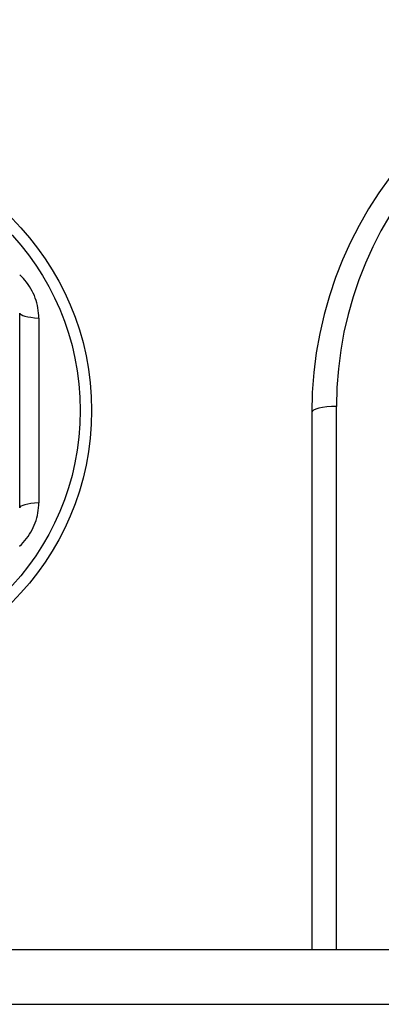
# Model space of a CAD drawing. Header units: inches. Extents: x 40 to 100, y 24.2 to 48.5.
# Tile 55 of 83: x 74.674 to 75.133, y 45.142 to 46.394. Entities that reach past the tile are written whole.
import ezdxf

# ---------------------------------------------------------------- set-up
doc = ezdxf.new("R2010")
doc.units = ezdxf.units.IN
doc.header["$MEASUREMENT"] = 0
doc.layers.add('Visible Edges(ANSI)', color=7, linetype='Continuous', lineweight=25)
doc.layers.add('Visible Tangent Edges(ANSI)', color=7, linetype='Continuous', lineweight=25)

msp = doc.modelspace()

# ---------------------------------------------------------------- linework, layer by layer
at = {"layer": 'Visible Edges(ANSI)'}
for p, q in [((74.6738, 45.7733), (74.6738, 46.0211)), ((75.0449, 45.8943), (75.0449, 45.2114)), ((53.5449, 45.2114), (98.5449, 45.2114))]:
    msp.add_line(p, q, dxfattribs=at)
msp.add_circle((74.4199, 45.8972), 0.3452, dxfattribs=at)
msp.add_arc((75.5449, 45.8943), 0.5, 90, 180, dxfattribs=at)
at = {"layer": 'Visible Tangent Edges(ANSI)'}
for p, q in [((74.698, 46.0147), (74.698, 45.7797)), ((75.0764, 45.2114), (75.0764, 45.9023)), ((53.5449, 45.1417), (98.5449, 45.1417))]:
    msp.add_line(p, q, dxfattribs=at)
at = {"layer": 'Visible Tangent Edges(ANSI)', "flags": 128}
for points in [[(74.698, 46.0147), (74.698, 46.0179), (74.6977, 46.0211), (74.6974, 46.0243), (74.6969, 46.0276), (74.6963, 46.0308), (74.6955, 46.0339), (74.6946, 46.0371), (74.6936, 46.0402), (74.6924, 46.0432), (74.6911, 46.0462), (74.6896, 46.0491), (74.688, 46.052), (74.6863, 46.0548), (74.6845, 46.0575), (74.6826, 46.0602), (74.6805, 46.0627), (74.6784, 46.0652), (74.6761, 46.0675), (74.6738, 46.0698)], [(74.6737, 45.7246), (74.6761, 45.7268), (74.6783, 45.7292), (74.6805, 45.7317), (74.6825, 45.7342), (74.6845, 45.7368), (74.6863, 45.7396), (74.688, 45.7424), (74.6896, 45.7452), (74.691, 45.7482), (74.6923, 45.7512), (74.6935, 45.7542), (74.6946, 45.7573), (74.6955, 45.7604), (74.6963, 45.7636), (74.6969, 45.7668), (74.6974, 45.77), (74.6977, 45.7733), (74.698, 45.7765), (74.698, 45.7797)]]:
    msp.add_lwpolyline(points, dxfattribs=at)
at = {"layer": 'Visible Tangent Edges(ANSI)'}
msp.add_circle((74.4199, 45.8972), 0.3308, dxfattribs=at)
msp.add_arc((75.5449, 45.9023), 0.4685, 90, 180, dxfattribs=at)
for centre, major_axis, ratio, start_param, end_param in [((74.7132, 46.0211), (-0.0394, 0), 0.175929, 0, 1.176113), ((75.0764, 45.8943), (-0.0315, 0), 0.254784, 4.712389, 6.283185), ((74.7132, 45.7733), (-0.0394, 0), 0.175929, 5.107073, 6.283185)]:
    msp.add_ellipse(centre, major_axis=major_axis, ratio=ratio, start_param=start_param, end_param=end_param, dxfattribs=at)

doc.saveas('drawing.dxf')
